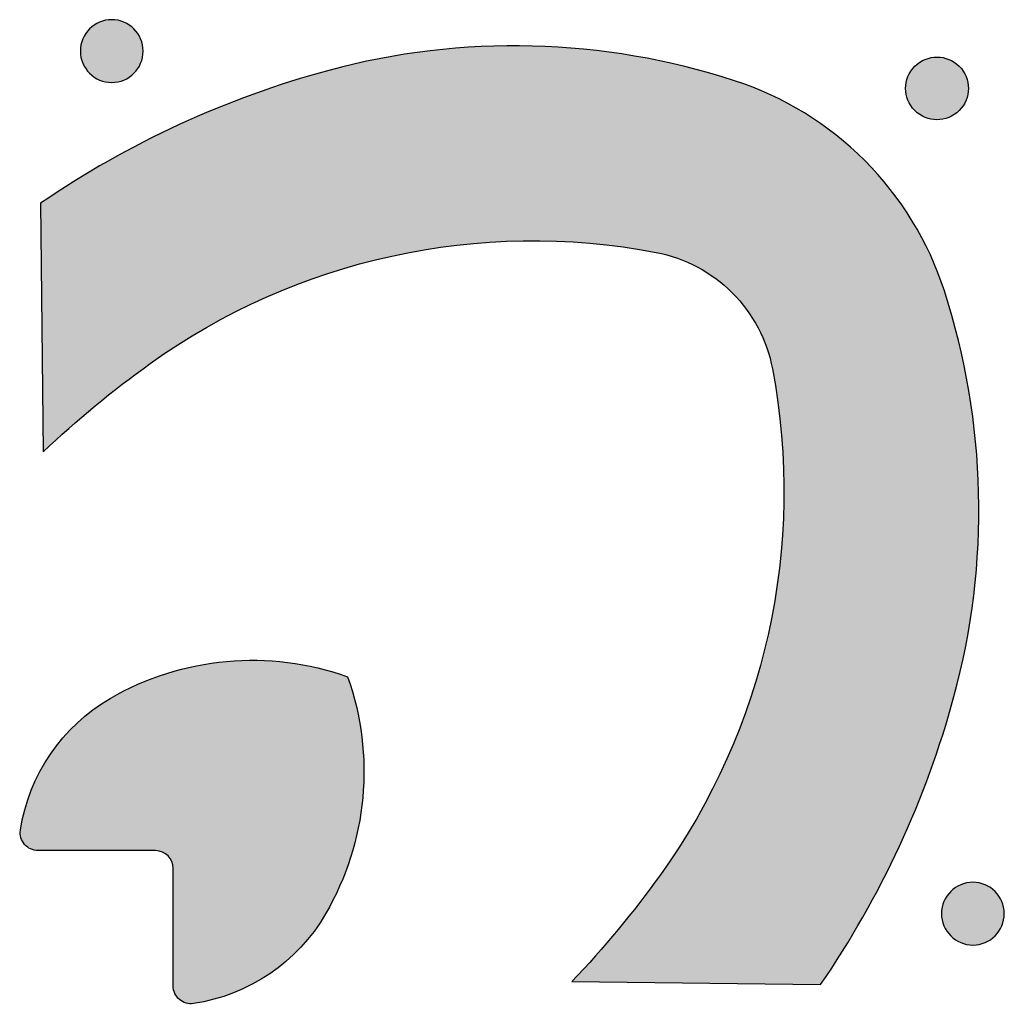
# Model space of a CAD drawing. Header units: millimetres. Extents: x -3873 to -97, y 912 to 4165.
# Tile 55 of 256: x -3553 to -3497, y 1233 to 1288. Entities that reach past the tile are written whole.
import ezdxf

# ---------------------------------------------------------------- set-up
doc = ezdxf.new("R2010")
doc.units = ezdxf.units.MM
doc.layers.add('pattern', color=7, linetype='Continuous', true_color=0x000000)

msp = doc.modelspace()

# ---------------------------------------------------------------- hatches: boundary and pattern name
at = {"layer": 'pattern'}
for points in [[(-3546.571, 1285.367), (-3546.599, 1285.34), (-3546.628, 1285.312), (-3546.658, 1285.286), (-3546.689, 1285.26), (-3546.72, 1285.234), (-3546.753, 1285.209), (-3546.786, 1285.184), (-3546.82, 1285.16), (-3546.855, 1285.137), (-3546.891, 1285.114), (-3546.928, 1285.092), (-3546.965, 1285.071), (-3547.003, 1285.05), (-3547.042, 1285.031), (-3547.081, 1285.012), (-3547.121, 1284.994), (-3547.162, 1284.977), (-3547.203, 1284.961), (-3547.245, 1284.946), (-3547.288, 1284.932), (-3547.331, 1284.919), (-3547.374, 1284.907), (-3547.418, 1284.896), (-3547.462, 1284.886), (-3547.507, 1284.877), (-3547.552, 1284.87), (-3547.597, 1284.863), (-3547.643, 1284.858), (-3547.688, 1284.854), (-3547.734, 1284.851), (-3547.78, 1284.849), (-3547.826, 1284.848), (-3547.872, 1284.849), (-3547.918, 1284.851), (-3547.964, 1284.854), (-3548.009, 1284.858), (-3548.055, 1284.863), (-3548.1, 1284.87), (-3548.145, 1284.878), (-3548.19, 1284.886), (-3548.234, 1284.896), (-3548.278, 1284.907), (-3548.321, 1284.919), (-3548.364, 1284.933), (-3548.407, 1284.947), (-3548.449, 1284.962), (-3548.49, 1284.978), (-3548.531, 1284.995), (-3548.571, 1285.013), (-3548.61, 1285.032), (-3548.649, 1285.052), (-3548.687, 1285.072), (-3548.724, 1285.093), (-3548.761, 1285.115), (-3548.796, 1285.138), (-3548.831, 1285.162), (-3548.865, 1285.186), (-3548.898, 1285.21), (-3548.931, 1285.236), (-3548.962, 1285.261), (-3548.993, 1285.288), (-3549.023, 1285.315), (-3549.052, 1285.342), (-3549.08, 1285.369), (-3549.108, 1285.397), (-3549.135, 1285.426), (-3549.161, 1285.456), (-3549.188, 1285.487), (-3549.213, 1285.519), (-3549.239, 1285.551), (-3549.263, 1285.585), (-3549.287, 1285.619), (-3549.311, 1285.654), (-3549.333, 1285.689), (-3549.355, 1285.726), (-3549.377, 1285.763), (-3549.397, 1285.801), (-3549.417, 1285.84), (-3549.436, 1285.879), (-3549.453, 1285.919), (-3549.47, 1285.96), (-3549.486, 1286.002), (-3549.502, 1286.044), (-3549.516, 1286.086), (-3549.529, 1286.129), (-3549.541, 1286.173), (-3549.552, 1286.216), (-3549.561, 1286.261), (-3549.57, 1286.305), (-3549.578, 1286.35), (-3549.584, 1286.396), (-3549.589, 1286.441), (-3549.594, 1286.487), (-3549.596, 1286.533), (-3549.598, 1286.578), (-3549.599, 1286.624), (-3549.598, 1286.67), (-3549.596, 1286.716), (-3549.593, 1286.762), (-3549.589, 1286.808), (-3549.584, 1286.853), (-3549.577, 1286.898), (-3549.57, 1286.943), (-3549.561, 1286.988), (-3549.551, 1287.032), (-3549.54, 1287.076), (-3549.528, 1287.12), (-3549.515, 1287.162), (-3549.501, 1287.205), (-3549.485, 1287.247), (-3549.469, 1287.288), (-3549.452, 1287.329), (-3549.434, 1287.369), (-3549.415, 1287.408), (-3549.396, 1287.447), (-3549.375, 1287.485), (-3549.354, 1287.522), (-3549.332, 1287.559), (-3549.309, 1287.595), (-3549.286, 1287.629), (-3549.261, 1287.664), (-3549.237, 1287.697), (-3549.212, 1287.729), (-3549.186, 1287.761), (-3549.159, 1287.792), (-3549.133, 1287.821), (-3549.106, 1287.85), (-3549.078, 1287.878), (-3549.05, 1287.906), (-3549.021, 1287.933), (-3548.991, 1287.96), (-3548.96, 1287.986), (-3548.928, 1288.012), (-3548.896, 1288.037), (-3548.863, 1288.062), (-3548.829, 1288.086), (-3548.794, 1288.109), (-3548.758, 1288.132), (-3548.721, 1288.154), (-3548.684, 1288.175), (-3548.646, 1288.195), (-3548.607, 1288.215), (-3548.568, 1288.234), (-3548.528, 1288.252), (-3548.487, 1288.269), (-3548.446, 1288.285), (-3548.404, 1288.3), (-3548.361, 1288.314), (-3548.318, 1288.327), (-3548.275, 1288.339), (-3548.231, 1288.35), (-3548.187, 1288.36), (-3548.142, 1288.368), (-3548.097, 1288.376), (-3548.052, 1288.382), (-3548.006, 1288.388), (-3547.961, 1288.392), (-3547.915, 1288.395), (-3547.869, 1288.397), (-3547.823, 1288.397), (-3547.777, 1288.396), (-3547.731, 1288.395), (-3547.685, 1288.392), (-3547.64, 1288.387), (-3547.594, 1288.382), (-3547.549, 1288.376), (-3547.504, 1288.368), (-3547.459, 1288.359), (-3547.415, 1288.349), (-3547.371, 1288.338), (-3547.328, 1288.326), (-3547.285, 1288.313), (-3547.242, 1288.299), (-3547.2, 1288.284), (-3547.159, 1288.268), (-3547.118, 1288.251), (-3547.078, 1288.233), (-3547.039, 1288.214), (-3547, 1288.194), (-3546.962, 1288.173), (-3546.925, 1288.152), (-3546.888, 1288.13), (-3546.853, 1288.107), (-3546.818, 1288.084), (-3546.784, 1288.06), (-3546.75, 1288.035), (-3546.718, 1288.01), (-3546.686, 1287.984), (-3546.656, 1287.958), (-3546.626, 1287.931), (-3546.597, 1287.904), (-3546.569, 1287.876), (-3546.541, 1287.848), (-3546.514, 1287.819), (-3546.487, 1287.789), (-3546.461, 1287.758), (-3546.435, 1287.727), (-3546.41, 1287.694), (-3546.386, 1287.661), (-3546.362, 1287.627), (-3546.338, 1287.592), (-3546.316, 1287.556), (-3546.294, 1287.52), (-3546.272, 1287.482), (-3546.252, 1287.444), (-3546.232, 1287.406), (-3546.213, 1287.366), (-3546.195, 1287.326), (-3546.178, 1287.285), (-3546.162, 1287.244), (-3546.147, 1287.202), (-3546.133, 1287.16), (-3546.12, 1287.117), (-3546.108, 1287.073), (-3546.097, 1287.029), (-3546.087, 1286.985), (-3546.079, 1286.94), (-3546.071, 1286.895), (-3546.065, 1286.85), (-3546.059, 1286.804), (-3546.055, 1286.759), (-3546.052, 1286.713), (-3546.051, 1286.667), (-3546.05, 1286.621), (-3546.051, 1286.575), (-3546.053, 1286.529), (-3546.056, 1286.484), (-3546.06, 1286.438), (-3546.065, 1286.393), (-3546.072, 1286.347), (-3546.079, 1286.302), (-3546.088, 1286.258), (-3546.098, 1286.213), (-3546.109, 1286.17), (-3546.121, 1286.126), (-3546.134, 1286.083), (-3546.148, 1286.041), (-3546.164, 1285.999), (-3546.18, 1285.957), (-3546.197, 1285.917), (-3546.215, 1285.877), (-3546.234, 1285.837), (-3546.253, 1285.798), (-3546.274, 1285.76), (-3546.295, 1285.723), (-3546.317, 1285.687), (-3546.34, 1285.651), (-3546.363, 1285.616), (-3546.387, 1285.582), (-3546.412, 1285.549), (-3546.437, 1285.516), (-3546.463, 1285.485), (-3546.489, 1285.454), (-3546.516, 1285.424), (-3546.543, 1285.395)], [(-3521.818, 1234.049), (-3507.774, 1233.869), (-3507.148, 1234.801), (-3506.541, 1235.747), (-3505.953, 1236.706), (-3505.384, 1237.679), (-3504.836, 1238.665), (-3504.309, 1239.663), (-3503.802, 1240.671), (-3503.317, 1241.691), (-3502.853, 1242.721), (-3502.411, 1243.76), (-3501.992, 1244.808), (-3501.595, 1245.863), (-3501.22, 1246.926), (-3500.869, 1247.995), (-3500.541, 1249.07), (-3500.235, 1250.15), (-3500.054, 1250.844), (-3499.884, 1251.543), (-3499.726, 1252.246), (-3499.581, 1252.954), (-3499.448, 1253.665), (-3499.328, 1254.38), (-3499.221, 1255.098), (-3499.126, 1255.82), (-3499.044, 1256.543), (-3498.976, 1257.269), (-3498.92, 1257.997), (-3498.878, 1258.726), (-3498.849, 1259.456), (-3498.833, 1260.187), (-3498.83, 1260.919), (-3498.841, 1261.65), (-3498.865, 1262.382), (-3498.902, 1263.112), (-3498.952, 1263.842), (-3499.016, 1264.57), (-3499.093, 1265.296), (-3499.183, 1266.02), (-3499.286, 1266.742), (-3499.402, 1267.461), (-3499.53, 1268.177), (-3499.672, 1268.889), (-3499.826, 1269.598), (-3499.992, 1270.302), (-3500.171, 1271.002), (-3500.361, 1271.697), (-3500.564, 1272.387), (-3500.778, 1273.072), (-3500.952, 1273.584), (-3501.141, 1274.091), (-3501.345, 1274.595), (-3501.565, 1275.093), (-3501.8, 1275.585), (-3502.049, 1276.071), (-3502.313, 1276.55), (-3502.591, 1277.021), (-3502.883, 1277.483), (-3503.189, 1277.937), (-3503.507, 1278.38), (-3503.838, 1278.814), (-3504.182, 1279.237), (-3504.536, 1279.648), (-3504.902, 1280.048), (-3505.278, 1280.436), (-3505.665, 1280.813), (-3506.065, 1281.179), (-3506.476, 1281.535), (-3506.898, 1281.879), (-3507.331, 1282.21), (-3507.774, 1282.53), (-3508.227, 1282.836), (-3508.689, 1283.129), (-3509.159, 1283.408), (-3509.637, 1283.673), (-3510.123, 1283.923), (-3510.615, 1284.159), (-3511.113, 1284.379), (-3511.616, 1284.584), (-3512.123, 1284.774), (-3512.635, 1284.949), (-3513.319, 1285.164), (-3514.009, 1285.368), (-3514.703, 1285.56), (-3515.403, 1285.74), (-3516.107, 1285.908), (-3516.815, 1286.063), (-3517.527, 1286.205), (-3518.243, 1286.335), (-3518.962, 1286.452), (-3519.683, 1286.556), (-3520.407, 1286.648), (-3521.134, 1286.726), (-3521.862, 1286.791), (-3522.591, 1286.843), (-3523.322, 1286.881), (-3524.053, 1286.906), (-3524.784, 1286.918), (-3525.516, 1286.917), (-3526.247, 1286.902), (-3526.977, 1286.874), (-3527.706, 1286.833), (-3528.434, 1286.779), (-3529.16, 1286.712), (-3529.884, 1286.631), (-3530.605, 1286.538), (-3531.324, 1286.432), (-3532.039, 1286.313), (-3532.751, 1286.181), (-3533.458, 1286.037), (-3534.162, 1285.881), (-3534.861, 1285.712), (-3535.556, 1285.532), (-3536.636, 1285.228), (-3537.712, 1284.902), (-3538.781, 1284.552), (-3539.845, 1284.18), (-3540.901, 1283.785), (-3541.949, 1283.367), (-3542.989, 1282.927), (-3544.02, 1282.465), (-3545.04, 1281.982), (-3546.05, 1281.477), (-3547.049, 1280.951), (-3548.035, 1280.405), (-3549.009, 1279.838), (-3549.97, 1279.252), (-3550.917, 1278.646), (-3551.849, 1278.022), (-3551.694, 1263.977), (-3550.251, 1265.3), (-3548.763, 1266.573), (-3547.232, 1267.795), (-3545.66, 1268.961), (-3544.908, 1269.486), (-3544.139, 1269.995), (-3543.354, 1270.486), (-3542.554, 1270.96), (-3541.739, 1271.415), (-3540.91, 1271.851), (-3540.068, 1272.267), (-3539.213, 1272.663), (-3538.345, 1273.039), (-3537.467, 1273.392), (-3536.578, 1273.724), (-3535.679, 1274.034), (-3534.772, 1274.32), (-3533.856, 1274.584), (-3532.934, 1274.824), (-3532.005, 1275.041), (-3531.071, 1275.233), (-3530.133, 1275.402), (-3529.191, 1275.546), (-3528.247, 1275.666), (-3527.301, 1275.762), (-3526.355, 1275.833), (-3525.409, 1275.88), (-3524.464, 1275.903), (-3523.522, 1275.902), (-3522.582, 1275.877), (-3521.647, 1275.828), (-3520.716, 1275.756), (-3519.792, 1275.662), (-3518.873, 1275.544), (-3517.962, 1275.405), (-3517.059, 1275.244), (-3516.91, 1275.214), (-3516.761, 1275.181), (-3516.612, 1275.145), (-3516.464, 1275.107), (-3516.316, 1275.065), (-3516.168, 1275.021), (-3516.021, 1274.974), (-3515.875, 1274.924), (-3515.73, 1274.872), (-3515.585, 1274.817), (-3515.441, 1274.758), (-3515.299, 1274.698), (-3515.157, 1274.634), (-3515.017, 1274.568), (-3514.877, 1274.499), (-3514.739, 1274.427), (-3514.603, 1274.353), (-3514.468, 1274.277), (-3514.334, 1274.197), (-3514.202, 1274.116), (-3514.071, 1274.032), (-3513.943, 1273.945), (-3513.816, 1273.857), (-3513.691, 1273.766), (-3513.568, 1273.673), (-3513.446, 1273.577), (-3513.327, 1273.48), (-3513.21, 1273.381), (-3513.095, 1273.28), (-3512.982, 1273.176), (-3512.871, 1273.071), (-3512.763, 1272.965), (-3512.656, 1272.856), (-3512.551, 1272.745), (-3512.448, 1272.632), (-3512.347, 1272.517), (-3512.248, 1272.399), (-3512.151, 1272.28), (-3512.056, 1272.159), (-3511.963, 1272.035), (-3511.872, 1271.91), (-3511.784, 1271.783), (-3511.698, 1271.654), (-3511.614, 1271.523), (-3511.533, 1271.391), (-3511.454, 1271.257), (-3511.377, 1271.122), (-3511.303, 1270.985), (-3511.232, 1270.847), (-3511.164, 1270.708), (-3511.098, 1270.567), (-3511.034, 1270.426), (-3510.974, 1270.283), (-3510.916, 1270.139), (-3510.861, 1269.994), (-3510.808, 1269.849), (-3510.759, 1269.702), (-3510.712, 1269.556), (-3510.668, 1269.408), (-3510.627, 1269.26), (-3510.589, 1269.111), (-3510.554, 1268.963), (-3510.521, 1268.814), (-3510.491, 1268.664), (-3510.332, 1267.761), (-3510.194, 1266.85), (-3510.078, 1265.931), (-3509.985, 1265.006), (-3509.915, 1264.075), (-3509.868, 1263.14), (-3509.844, 1262.2), (-3509.845, 1261.258), (-3509.869, 1260.313), (-3509.918, 1259.368), (-3509.991, 1258.421), (-3510.088, 1257.476), (-3510.21, 1256.532), (-3510.356, 1255.591), (-3510.526, 1254.653), (-3510.72, 1253.719), (-3510.938, 1252.791), (-3511.18, 1251.868), (-3511.445, 1250.953), (-3511.734, 1250.046), (-3512.045, 1249.148), (-3512.378, 1248.26), (-3512.733, 1247.382), (-3513.11, 1246.515), (-3513.508, 1245.661), (-3513.925, 1244.819), (-3514.363, 1243.991), (-3514.819, 1243.177), (-3515.294, 1242.377), (-3515.787, 1241.594), (-3516.297, 1240.826), (-3516.823, 1240.074), (-3517.993, 1238.505), (-3519.217, 1236.976), (-3520.493, 1235.49)], [(-3499.939, 1285.766), (-3499.912, 1285.738), (-3499.885, 1285.709), (-3499.858, 1285.679), (-3499.832, 1285.648), (-3499.806, 1285.616), (-3499.781, 1285.584), (-3499.756, 1285.551), (-3499.732, 1285.516), (-3499.709, 1285.482), (-3499.686, 1285.446), (-3499.664, 1285.409), (-3499.643, 1285.372), (-3499.623, 1285.334), (-3499.603, 1285.295), (-3499.584, 1285.256), (-3499.566, 1285.216), (-3499.549, 1285.175), (-3499.533, 1285.134), (-3499.518, 1285.092), (-3499.504, 1285.049), (-3499.491, 1285.006), (-3499.479, 1284.963), (-3499.468, 1284.919), (-3499.458, 1284.875), (-3499.45, 1284.83), (-3499.442, 1284.785), (-3499.436, 1284.74), (-3499.43, 1284.694), (-3499.426, 1284.649), (-3499.423, 1284.603), (-3499.421, 1284.557), (-3499.421, 1284.511), (-3499.422, 1284.465), (-3499.423, 1284.419), (-3499.426, 1284.374), (-3499.431, 1284.328), (-3499.436, 1284.283), (-3499.442, 1284.237), (-3499.45, 1284.193), (-3499.459, 1284.148), (-3499.469, 1284.104), (-3499.48, 1284.06), (-3499.492, 1284.016), (-3499.505, 1283.973), (-3499.519, 1283.931), (-3499.534, 1283.889), (-3499.55, 1283.848), (-3499.567, 1283.807), (-3499.585, 1283.767), (-3499.604, 1283.728), (-3499.624, 1283.689), (-3499.644, 1283.651), (-3499.666, 1283.614), (-3499.688, 1283.577), (-3499.711, 1283.542), (-3499.734, 1283.507), (-3499.758, 1283.473), (-3499.783, 1283.439), (-3499.808, 1283.407), (-3499.834, 1283.375), (-3499.86, 1283.345), (-3499.887, 1283.315), (-3499.914, 1283.286), (-3499.941, 1283.258), (-3499.97, 1283.23), (-3499.999, 1283.203), (-3500.029, 1283.176), (-3500.059, 1283.15), (-3500.091, 1283.124), (-3500.123, 1283.099), (-3500.157, 1283.075), (-3500.191, 1283.051), (-3500.226, 1283.027), (-3500.261, 1283.005), (-3500.298, 1282.983), (-3500.335, 1282.961), (-3500.373, 1282.941), (-3500.412, 1282.921), (-3500.451, 1282.903), (-3500.491, 1282.885), (-3500.532, 1282.868), (-3500.574, 1282.852), (-3500.615, 1282.837), (-3500.658, 1282.822), (-3500.701, 1282.809), (-3500.744, 1282.797), (-3500.788, 1282.786), (-3500.833, 1282.777), (-3500.877, 1282.768), (-3500.922, 1282.76), (-3500.967, 1282.754), (-3501.013, 1282.749), (-3501.058, 1282.745), (-3501.104, 1282.742), (-3501.15, 1282.74), (-3501.196, 1282.739), (-3501.242, 1282.74), (-3501.288, 1282.742), (-3501.333, 1282.745), (-3501.379, 1282.749), (-3501.425, 1282.754), (-3501.47, 1282.761), (-3501.515, 1282.768), (-3501.559, 1282.777), (-3501.604, 1282.787), (-3501.647, 1282.798), (-3501.691, 1282.81), (-3501.734, 1282.823), (-3501.776, 1282.838), (-3501.818, 1282.853), (-3501.859, 1282.869), (-3501.9, 1282.886), (-3501.94, 1282.904), (-3501.98, 1282.923), (-3502.018, 1282.942), (-3502.056, 1282.963), (-3502.094, 1282.984), (-3502.13, 1283.006), (-3502.166, 1283.029), (-3502.201, 1283.052), (-3502.235, 1283.076), (-3502.268, 1283.101), (-3502.3, 1283.126), (-3502.332, 1283.152), (-3502.363, 1283.178), (-3502.392, 1283.205), (-3502.421, 1283.232), (-3502.45, 1283.26), (-3502.477, 1283.288), (-3502.504, 1283.317), (-3502.531, 1283.347), (-3502.557, 1283.378), (-3502.583, 1283.409), (-3502.608, 1283.442), (-3502.633, 1283.475), (-3502.657, 1283.509), (-3502.68, 1283.544), (-3502.703, 1283.58), (-3502.725, 1283.616), (-3502.746, 1283.654), (-3502.766, 1283.692), (-3502.786, 1283.73), (-3502.805, 1283.77), (-3502.823, 1283.81), (-3502.84, 1283.851), (-3502.856, 1283.892), (-3502.871, 1283.934), (-3502.885, 1283.976), (-3502.898, 1284.019), (-3502.91, 1284.063), (-3502.921, 1284.107), (-3502.931, 1284.151), (-3502.939, 1284.196), (-3502.947, 1284.241), (-3502.953, 1284.286), (-3502.959, 1284.331), (-3502.963, 1284.377), (-3502.966, 1284.423), (-3502.967, 1284.468), (-3502.968, 1284.514), (-3502.967, 1284.56), (-3502.965, 1284.606), (-3502.962, 1284.652), (-3502.958, 1284.698), (-3502.953, 1284.743), (-3502.946, 1284.788), (-3502.939, 1284.833), (-3502.93, 1284.878), (-3502.92, 1284.922), (-3502.909, 1284.966), (-3502.897, 1285.009), (-3502.884, 1285.052), (-3502.87, 1285.095), (-3502.855, 1285.137), (-3502.838, 1285.178), (-3502.821, 1285.219), (-3502.803, 1285.259), (-3502.785, 1285.298), (-3502.765, 1285.337), (-3502.744, 1285.375), (-3502.723, 1285.412), (-3502.701, 1285.448), (-3502.678, 1285.484), (-3502.655, 1285.519), (-3502.631, 1285.553), (-3502.606, 1285.586), (-3502.581, 1285.619), (-3502.555, 1285.65), (-3502.529, 1285.681), (-3502.502, 1285.711), (-3502.475, 1285.74), (-3502.447, 1285.768), (-3502.419, 1285.795), (-3502.39, 1285.823), (-3502.36, 1285.849), (-3502.329, 1285.875), (-3502.298, 1285.901), (-3502.265, 1285.926), (-3502.232, 1285.951), (-3502.198, 1285.975), (-3502.163, 1285.998), (-3502.127, 1286.021), (-3502.091, 1286.043), (-3502.054, 1286.064), (-3502.016, 1286.085), (-3501.977, 1286.104), (-3501.937, 1286.123), (-3501.897, 1286.141), (-3501.857, 1286.158), (-3501.815, 1286.174), (-3501.773, 1286.189), (-3501.731, 1286.203), (-3501.688, 1286.216), (-3501.644, 1286.228), (-3501.601, 1286.239), (-3501.556, 1286.249), (-3501.512, 1286.258), (-3501.467, 1286.265), (-3501.421, 1286.272), (-3501.376, 1286.277), (-3501.33, 1286.281), (-3501.285, 1286.284), (-3501.239, 1286.286), (-3501.193, 1286.286), (-3501.147, 1286.286), (-3501.101, 1286.284), (-3501.055, 1286.281), (-3501.01, 1286.277), (-3500.964, 1286.271), (-3500.919, 1286.265), (-3500.874, 1286.257), (-3500.829, 1286.248), (-3500.785, 1286.238), (-3500.741, 1286.227), (-3500.698, 1286.215), (-3500.655, 1286.202), (-3500.613, 1286.188), (-3500.571, 1286.173), (-3500.529, 1286.157), (-3500.489, 1286.14), (-3500.449, 1286.122), (-3500.409, 1286.103), (-3500.37, 1286.083), (-3500.332, 1286.063), (-3500.295, 1286.041), (-3500.259, 1286.019), (-3500.223, 1285.997), (-3500.188, 1285.973), (-3500.154, 1285.949), (-3500.121, 1285.924), (-3500.088, 1285.899), (-3500.057, 1285.873), (-3500.026, 1285.847), (-3499.996, 1285.82), (-3499.967, 1285.793)], [(-3545.344, 1241.439), (-3551.993, 1241.445), (-3552.019, 1241.446), (-3552.046, 1241.447), (-3552.072, 1241.448), (-3552.098, 1241.451), (-3552.125, 1241.454), (-3552.151, 1241.458), (-3552.178, 1241.463), (-3552.204, 1241.468), (-3552.23, 1241.474), (-3552.257, 1241.481), (-3552.283, 1241.488), (-3552.309, 1241.497), (-3552.334, 1241.506), (-3552.36, 1241.515), (-3552.385, 1241.526), (-3552.41, 1241.537), (-3552.435, 1241.548), (-3552.459, 1241.561), (-3552.483, 1241.574), (-3552.506, 1241.588), (-3552.53, 1241.602), (-3552.552, 1241.617), (-3552.575, 1241.632), (-3552.596, 1241.648), (-3552.618, 1241.665), (-3552.638, 1241.682), (-3552.658, 1241.699), (-3552.678, 1241.717), (-3552.697, 1241.736), (-3552.716, 1241.755), (-3552.733, 1241.774), (-3552.751, 1241.794), (-3552.768, 1241.814), (-3552.784, 1241.834), (-3552.8, 1241.855), (-3552.815, 1241.877), (-3552.83, 1241.899), (-3552.844, 1241.922), (-3552.858, 1241.945), (-3552.871, 1241.968), (-3552.884, 1241.992), (-3552.896, 1242.016), (-3552.907, 1242.041), (-3552.918, 1242.066), (-3552.928, 1242.091), (-3552.937, 1242.117), (-3552.946, 1242.143), (-3552.953, 1242.169), (-3552.961, 1242.195), (-3552.967, 1242.222), (-3552.973, 1242.249), (-3552.978, 1242.275), (-3552.982, 1242.302), (-3552.986, 1242.329), (-3552.988, 1242.356), (-3552.99, 1242.383), (-3552.992, 1242.41), (-3552.992, 1242.437), (-3552.992, 1242.464), (-3552.991, 1242.49), (-3552.99, 1242.517), (-3552.988, 1242.543), (-3552.985, 1242.569), (-3552.981, 1242.595), (-3552.935, 1242.874), (-3552.881, 1243.153), (-3552.819, 1243.432), (-3552.749, 1243.71), (-3552.671, 1243.988), (-3552.585, 1244.265), (-3552.491, 1244.54), (-3552.389, 1244.814), (-3552.279, 1245.085), (-3552.161, 1245.354), (-3552.035, 1245.62), (-3551.901, 1245.883), (-3551.76, 1246.143), (-3551.611, 1246.399), (-3551.455, 1246.65), (-3551.292, 1246.897), (-3551.122, 1247.14), (-3550.945, 1247.377), (-3550.761, 1247.609), (-3550.571, 1247.836), (-3550.376, 1248.057), (-3550.174, 1248.271), (-3549.967, 1248.48), (-3549.755, 1248.681), (-3549.537, 1248.877), (-3549.316, 1249.065), (-3549.09, 1249.246), (-3548.86, 1249.421), (-3548.626, 1249.588), (-3548.389, 1249.747), (-3548.149, 1249.9), (-3547.907, 1250.045), (-3547.539, 1250.251), (-3547.164, 1250.449), (-3546.781, 1250.638), (-3546.392, 1250.818), (-3545.997, 1250.987), (-3545.595, 1251.147), (-3545.188, 1251.296), (-3544.775, 1251.435), (-3544.358, 1251.563), (-3543.936, 1251.679), (-3543.51, 1251.785), (-3543.081, 1251.878), (-3542.648, 1251.96), (-3542.213, 1252.031), (-3541.776, 1252.089), (-3541.337, 1252.135), (-3540.897, 1252.169), (-3540.457, 1252.191), (-3540.016, 1252.2), (-3539.576, 1252.198), (-3539.137, 1252.184), (-3538.699, 1252.157), (-3538.263, 1252.119), (-3537.829, 1252.069), (-3537.398, 1252.007), (-3536.971, 1251.934), (-3536.547, 1251.849), (-3536.127, 1251.754), (-3535.712, 1251.648), (-3535.302, 1251.531), (-3534.897, 1251.404), (-3534.498, 1251.268), (-3534.362, 1250.868), (-3534.235, 1250.463), (-3534.12, 1250.053), (-3534.014, 1249.637), (-3533.919, 1249.217), (-3533.836, 1248.793), (-3533.763, 1248.366), (-3533.702, 1247.935), (-3533.653, 1247.501), (-3533.615, 1247.065), (-3533.59, 1246.627), (-3533.576, 1246.188), (-3533.574, 1245.747), (-3533.585, 1245.307), (-3533.607, 1244.866), (-3533.642, 1244.427), (-3533.689, 1243.988), (-3533.748, 1243.551), (-3533.819, 1243.116), (-3533.902, 1242.683), (-3533.996, 1242.254), (-3534.102, 1241.828), (-3534.22, 1241.407), (-3534.348, 1240.99), (-3534.487, 1240.577), (-3534.637, 1240.17), (-3534.798, 1239.769), (-3534.968, 1239.374), (-3535.148, 1238.985), (-3535.338, 1238.603), (-3535.537, 1238.228), (-3535.744, 1237.86), (-3535.889, 1237.618), (-3536.042, 1237.379), (-3536.202, 1237.142), (-3536.37, 1236.909), (-3536.544, 1236.679), (-3536.726, 1236.453), (-3536.915, 1236.232), (-3537.11, 1236.015), (-3537.313, 1235.803), (-3537.521, 1235.596), (-3537.736, 1235.395), (-3537.957, 1235.2), (-3538.184, 1235.01), (-3538.417, 1234.827), (-3538.654, 1234.651), (-3538.897, 1234.481), (-3539.145, 1234.318), (-3539.396, 1234.162), (-3539.652, 1234.014), (-3539.912, 1233.873), (-3540.176, 1233.74), (-3540.442, 1233.615), (-3540.711, 1233.497), (-3540.983, 1233.387), (-3541.257, 1233.286), (-3541.532, 1233.192), (-3541.809, 1233.107), (-3542.087, 1233.029), (-3542.366, 1232.96), (-3542.645, 1232.898), (-3542.924, 1232.845), (-3543.202, 1232.799), (-3543.228, 1232.796), (-3543.254, 1232.793), (-3543.281, 1232.791), (-3543.307, 1232.789), (-3543.334, 1232.788), (-3543.361, 1232.788), (-3543.387, 1232.789), (-3543.414, 1232.79), (-3543.441, 1232.792), (-3543.468, 1232.795), (-3543.495, 1232.799), (-3543.522, 1232.803), (-3543.549, 1232.808), (-3543.575, 1232.814), (-3543.602, 1232.82), (-3543.628, 1232.828), (-3543.654, 1232.836), (-3543.68, 1232.844), (-3543.706, 1232.854), (-3543.731, 1232.864), (-3543.756, 1232.874), (-3543.781, 1232.886), (-3543.805, 1232.898), (-3543.829, 1232.91), (-3543.853, 1232.923), (-3543.876, 1232.937), (-3543.898, 1232.952), (-3543.92, 1232.967), (-3543.942, 1232.982), (-3543.963, 1232.998), (-3543.983, 1233.014), (-3544.003, 1233.031), (-3544.023, 1233.048), (-3544.042, 1233.066), (-3544.061, 1233.085), (-3544.079, 1233.104), (-3544.097, 1233.123), (-3544.115, 1233.144), (-3544.132, 1233.164), (-3544.148, 1233.186), (-3544.164, 1233.208), (-3544.18, 1233.23), (-3544.195, 1233.252), (-3544.209, 1233.276), (-3544.223, 1233.299), (-3544.236, 1233.323), (-3544.248, 1233.348), (-3544.26, 1233.372), (-3544.271, 1233.397), (-3544.281, 1233.422), (-3544.291, 1233.448), (-3544.3, 1233.474), (-3544.308, 1233.5), (-3544.315, 1233.526), (-3544.322, 1233.552), (-3544.328, 1233.578), (-3544.333, 1233.605), (-3544.338, 1233.631), (-3544.342, 1233.658), (-3544.345, 1233.684), (-3544.347, 1233.71), (-3544.349, 1233.737), (-3544.35, 1233.763), (-3544.35, 1233.789), (-3544.345, 1240.439), (-3544.345, 1240.461), (-3544.346, 1240.483), (-3544.347, 1240.506), (-3544.349, 1240.528), (-3544.351, 1240.551), (-3544.354, 1240.574), (-3544.357, 1240.597), (-3544.361, 1240.621), (-3544.366, 1240.644), (-3544.371, 1240.667), (-3544.377, 1240.69), (-3544.383, 1240.714), (-3544.39, 1240.737), (-3544.398, 1240.76), (-3544.406, 1240.784), (-3544.415, 1240.807), (-3544.424, 1240.83), (-3544.434, 1240.853), (-3544.445, 1240.875), (-3544.456, 1240.898), (-3544.468, 1240.92), (-3544.48, 1240.942), (-3544.493, 1240.964), (-3544.507, 1240.986), (-3544.521, 1241.007), (-3544.536, 1241.028), (-3544.552, 1241.049), (-3544.568, 1241.069), (-3544.584, 1241.089), (-3544.601, 1241.108), (-3544.619, 1241.127), (-3544.637, 1241.146), (-3544.655, 1241.164), (-3544.674, 1241.182), (-3544.694, 1241.199), (-3544.714, 1241.215), (-3544.734, 1241.231), (-3544.754, 1241.247), (-3544.775, 1241.262), (-3544.797, 1241.276), (-3544.818, 1241.29), (-3544.84, 1241.303), (-3544.862, 1241.315), (-3544.885, 1241.327), (-3544.907, 1241.339), (-3544.93, 1241.349), (-3544.953, 1241.359), (-3544.976, 1241.369), (-3544.999, 1241.378), (-3545.022, 1241.386), (-3545.045, 1241.394), (-3545.069, 1241.401), (-3545.092, 1241.407), (-3545.115, 1241.413), (-3545.139, 1241.418), (-3545.162, 1241.423), (-3545.185, 1241.427), (-3545.208, 1241.43), (-3545.231, 1241.433), (-3545.254, 1241.435), (-3545.277, 1241.437), (-3545.299, 1241.438), (-3545.322, 1241.439)], [(-3497.912, 1236.623), (-3497.94, 1236.596), (-3497.969, 1236.569), (-3497.999, 1236.542), (-3498.03, 1236.516), (-3498.062, 1236.49), (-3498.094, 1236.465), (-3498.127, 1236.44), (-3498.162, 1236.416), (-3498.197, 1236.393), (-3498.232, 1236.37), (-3498.269, 1236.348), (-3498.306, 1236.327), (-3498.344, 1236.307), (-3498.383, 1236.287), (-3498.422, 1236.268), (-3498.462, 1236.25), (-3498.503, 1236.233), (-3498.545, 1236.217), (-3498.586, 1236.202), (-3498.629, 1236.188), (-3498.672, 1236.175), (-3498.715, 1236.163), (-3498.759, 1236.152), (-3498.804, 1236.142), (-3498.848, 1236.133), (-3498.893, 1236.126), (-3498.939, 1236.119), (-3498.984, 1236.114), (-3499.03, 1236.11), (-3499.075, 1236.107), (-3499.121, 1236.105), (-3499.167, 1236.105), (-3499.213, 1236.105), (-3499.259, 1236.107), (-3499.305, 1236.11), (-3499.35, 1236.114), (-3499.396, 1236.12), (-3499.441, 1236.126), (-3499.486, 1236.134), (-3499.531, 1236.143), (-3499.575, 1236.153), (-3499.619, 1236.164), (-3499.662, 1236.176), (-3499.705, 1236.189), (-3499.748, 1236.203), (-3499.79, 1236.218), (-3499.831, 1236.234), (-3499.872, 1236.251), (-3499.912, 1236.269), (-3499.951, 1236.288), (-3499.99, 1236.308), (-3500.028, 1236.328), (-3500.065, 1236.35), (-3500.102, 1236.372), (-3500.137, 1236.395), (-3500.172, 1236.418), (-3500.206, 1236.442), (-3500.24, 1236.467), (-3500.272, 1236.492), (-3500.304, 1236.518), (-3500.334, 1236.544), (-3500.364, 1236.571), (-3500.393, 1236.598), (-3500.421, 1236.626), (-3500.449, 1236.654), (-3500.476, 1236.683), (-3500.503, 1236.713), (-3500.529, 1236.744), (-3500.555, 1236.775), (-3500.58, 1236.808), (-3500.605, 1236.841), (-3500.629, 1236.875), (-3500.652, 1236.91), (-3500.675, 1236.946), (-3500.697, 1236.982), (-3500.718, 1237.02), (-3500.738, 1237.058), (-3500.758, 1237.096), (-3500.777, 1237.136), (-3500.795, 1237.176), (-3500.812, 1237.217), (-3500.828, 1237.258), (-3500.843, 1237.3), (-3500.857, 1237.342), (-3500.87, 1237.385), (-3500.882, 1237.429), (-3500.893, 1237.473), (-3500.903, 1237.517), (-3500.911, 1237.562), (-3500.919, 1237.607), (-3500.925, 1237.652), (-3500.931, 1237.697), (-3500.935, 1237.743), (-3500.938, 1237.789), (-3500.939, 1237.835), (-3500.94, 1237.881), (-3500.939, 1237.927), (-3500.938, 1237.972), (-3500.935, 1238.018), (-3500.93, 1238.064), (-3500.925, 1238.109), (-3500.918, 1238.155), (-3500.911, 1238.2), (-3500.902, 1238.244), (-3500.892, 1238.289), (-3500.881, 1238.332), (-3500.869, 1238.376), (-3500.856, 1238.419), (-3500.842, 1238.461), (-3500.827, 1238.503), (-3500.81, 1238.545), (-3500.793, 1238.585), (-3500.775, 1238.625), (-3500.757, 1238.665), (-3500.737, 1238.703), (-3500.716, 1238.741), (-3500.695, 1238.779), (-3500.673, 1238.815), (-3500.65, 1238.851), (-3500.627, 1238.886), (-3500.603, 1238.92), (-3500.578, 1238.953), (-3500.553, 1238.986), (-3500.527, 1239.017), (-3500.501, 1239.048), (-3500.474, 1239.078), (-3500.447, 1239.107), (-3500.419, 1239.135), (-3500.391, 1239.162), (-3500.362, 1239.189), (-3500.332, 1239.216), (-3500.301, 1239.242), (-3500.27, 1239.268), (-3500.237, 1239.293), (-3500.204, 1239.318), (-3500.17, 1239.342), (-3500.135, 1239.365), (-3500.099, 1239.388), (-3500.063, 1239.41), (-3500.025, 1239.431), (-3499.987, 1239.452), (-3499.949, 1239.471), (-3499.909, 1239.49), (-3499.869, 1239.508), (-3499.828, 1239.525), (-3499.787, 1239.541), (-3499.745, 1239.556), (-3499.702, 1239.57), (-3499.659, 1239.583), (-3499.616, 1239.595), (-3499.572, 1239.606), (-3499.528, 1239.616), (-3499.483, 1239.625), (-3499.438, 1239.632), (-3499.393, 1239.639), (-3499.347, 1239.644), (-3499.302, 1239.648), (-3499.256, 1239.651), (-3499.21, 1239.653), (-3499.164, 1239.653), (-3499.118, 1239.653), (-3499.072, 1239.651), (-3499.027, 1239.648), (-3498.981, 1239.644), (-3498.935, 1239.638), (-3498.89, 1239.632), (-3498.845, 1239.624), (-3498.801, 1239.615), (-3498.756, 1239.606), (-3498.712, 1239.595), (-3498.669, 1239.582), (-3498.626, 1239.569), (-3498.584, 1239.555), (-3498.542, 1239.54), (-3498.5, 1239.524), (-3498.46, 1239.507), (-3498.419, 1239.489), (-3498.38, 1239.47), (-3498.341, 1239.45), (-3498.303, 1239.43), (-3498.266, 1239.408), (-3498.23, 1239.386), (-3498.194, 1239.364), (-3498.159, 1239.34), (-3498.125, 1239.316), (-3498.092, 1239.291), (-3498.059, 1239.266), (-3498.028, 1239.24), (-3497.997, 1239.214), (-3497.967, 1239.187), (-3497.938, 1239.16), (-3497.91, 1239.133), (-3497.882, 1239.104), (-3497.855, 1239.075), (-3497.829, 1239.046), (-3497.802, 1239.015), (-3497.777, 1238.983), (-3497.751, 1238.951), (-3497.727, 1238.917), (-3497.703, 1238.883), (-3497.679, 1238.848), (-3497.657, 1238.813), (-3497.635, 1238.776), (-3497.614, 1238.739), (-3497.593, 1238.701), (-3497.573, 1238.662), (-3497.555, 1238.623), (-3497.537, 1238.582), (-3497.52, 1238.542), (-3497.504, 1238.5), (-3497.489, 1238.458), (-3497.475, 1238.416), (-3497.461, 1238.373), (-3497.449, 1238.329), (-3497.439, 1238.285), (-3497.429, 1238.241), (-3497.42, 1238.197), (-3497.412, 1238.152), (-3497.406, 1238.106), (-3497.401, 1238.061), (-3497.397, 1238.015), (-3497.394, 1237.969), (-3497.392, 1237.924), (-3497.391, 1237.878), (-3497.392, 1237.832), (-3497.394, 1237.786), (-3497.397, 1237.74), (-3497.401, 1237.694), (-3497.406, 1237.649), (-3497.413, 1237.604), (-3497.421, 1237.559), (-3497.429, 1237.514), (-3497.439, 1237.47), (-3497.45, 1237.426), (-3497.462, 1237.382), (-3497.475, 1237.339), (-3497.49, 1237.297), (-3497.505, 1237.255), (-3497.521, 1237.214), (-3497.538, 1237.173), (-3497.556, 1237.133), (-3497.575, 1237.094), (-3497.595, 1237.055), (-3497.615, 1237.017), (-3497.636, 1236.98), (-3497.658, 1236.943), (-3497.681, 1236.907), (-3497.705, 1236.872), (-3497.729, 1236.838), (-3497.753, 1236.805), (-3497.779, 1236.773), (-3497.804, 1236.741), (-3497.831, 1236.71), (-3497.857, 1236.681), (-3497.885, 1236.652)]]:
    msp.add_hatch(color=256, dxfattribs=at).paths.add_polyline_path(points, flags=0)

# ---------------------------------------------------------------- linework, layer by layer
for p, q in [((-3551.849, 1278.022), (-3551.694, 1263.977)), ((-3521.818, 1234.049), (-3507.774, 1233.869))]:
    msp.add_line(p, q, dxfattribs=at)
for points in [[(-3545.344, 1241.439), (-3551.993, 1241.445)], [(-3544.35, 1233.789), (-3544.345, 1240.439)]]:
    msp.add_lwpolyline(points, dxfattribs=at)
at = {"layer": 'pattern', "extrusion": (0, 0, -1)}
for centre in [(3547.824, 1286.623), (3499.166, 1237.879)]:
    msp.add_circle(centre, 1.774, dxfattribs=at)
at = {"layer": 'pattern'}
for centre, radius, start, end in [((-3525.077, 1246.654), 40.266, 72.0013, 105.0848), ((-3521.646, 1233.925), 53.449, 105.0848, 124.4087), ((-3518.336, 1267.401), 18.45, 44.9501, 72.0013), ((-3518.336, 1267.401), 18.45, 17.8989, 44.9501), ((-3539.095, 1260.697), 40.266, 344.8154, 17.8989), ((-3551.818, 1264.15), 53.449, 325.4915, 344.8154), ((-3545.345, 1240.439), 1, 359.9501, 89.9501)]:
    msp.add_arc(centre, radius, start, end, dxfattribs=at)
at = {"layer": 'pattern', "extrusion": (0, 0, -1)}
for centre, radius, start, end in [((3501.194, 1284.513), 1.773, 315.0499, 135.0499), ((3501.194, 1284.513), 1.773, 135.0499, 315.0499), ((3524.038, 1238.77), 37.135, 54.3911, 100.8327), ((3518.613, 1267.125), 8.266, 100.8327, 135.0499), ((3518.613, 1267.125), 8.266, 135.0499, 169.2672), ((3512.593, 1222.789), 56.792, 46.4893, 54.3911), ((3546.977, 1261.749), 37.135, 169.2672, 215.7087), ((3539.884, 1236.197), 16.004, 59.9127, 109.6657), ((3549.578, 1245.908), 16.004, 160.4342, 210.1871), ((3542.688, 1241.037), 10.41, 8.6066, 59.9127), ((3551.992, 1242.445), 1, 270.0499, 8.6066), ((3562.938, 1273.222), 56.792, 215.7087, 223.6105), ((3544.742, 1243.095), 10.41, 210.1871, 261.4932), ((3543.35, 1233.788), 1, 261.4932, 0.0499)]:
    msp.add_arc(centre, radius, start, end, dxfattribs=at)

doc.saveas('drawing.dxf')
